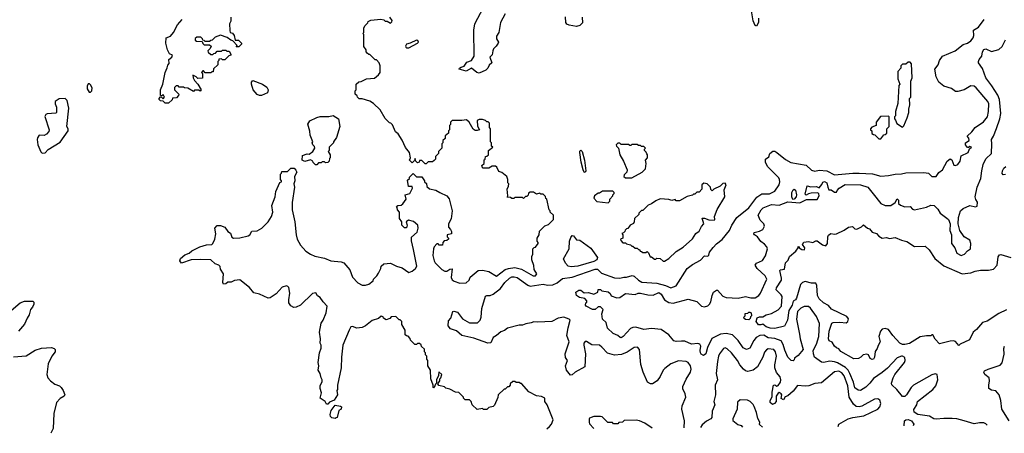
# Model space of a CAD drawing. Extents: x 2239805 to 2396427, y 665731 to 772158.
# Tile 48 of 256: x 2313711 to 2322804, y 669731 to 673552. Entities that reach past the tile are written whole.
import ezdxf

# ---------------------------------------------------------------- set-up
doc = ezdxf.new("R2010")
doc.units = 0

msp = doc.modelspace()

# ---------------------------------------------------------------- linework, layer by layer
at = {"layer": '0CON05XD'}
for points in [[(2318194, 673606), (2318150.6, 673525), (2318135.8, 673434.2), (2318115, 673400), (2318115.9, 673375.9), (2318133.3, 673345), (2318130, 673335), (2318112.7, 673307.3), (2318085.6, 673284.4), (2318079.5, 673265), (2318075, 673228.8), (2318053.3, 673205), (2318070.5, 673155), (2318048, 673132), (2318035, 673104.4), (2318015, 673086.5), (2317955, 673058.9), (2317934, 673065), (2317885, 673103.3), (2317835, 673076.2), (2317770, 673095), (2317772.5, 673105), (2317787.5, 673115), (2317815.8, 673124.2), (2317839.4, 673160.6), (2317885, 673176.2), (2317909.2, 673215), (2317904.2, 673454.2), (2317915, 673512.5), (2317993.6, 673665)], [(2320533.6, 673566.4), (2320533.8, 673525), (2320515, 673492.5), (2320505, 673500), (2320485, 673542.5), (2320470.8, 673635)], [(2315662.5, 673575), (2315661.7, 673538.3), (2315650, 673515), (2315651.7, 673451.7), (2315653.6, 673433.6), (2315676.2, 673426.2), (2315693.3, 673405), (2315701.7, 673361.7), (2315731.7, 673361.7), (2315760, 673335), (2315760, 673325), (2315735, 673300), (2315711.7, 673301.7), (2315720, 673315), (2315678.3, 673358.3), (2315661.7, 673361.7), (2315627, 673387), (2315565, 673410), (2315515, 673390), (2315488.3, 673361.7), (2315475, 673360), (2315465, 673350), (2315425, 673350), (2315415, 673360), (2315401.7, 673361.7), (2315400, 673375), (2315385, 673390), (2315348.3, 673391.7), (2315333, 673377), (2315333, 673363), (2315343, 673353), (2315395, 673350), (2315401.7, 673331.7), (2315415, 673320), (2315465, 673320), (2315478.3, 673308.3), (2315470, 673285), (2315450, 673265), (2315451.7, 673251.7), (2315475, 673230), (2315495, 673230), (2315505, 673240), (2315518.3, 673241.7), (2315535, 673260), (2315575, 673260), (2315585, 673270), (2315615, 673270), (2315625, 673260), (2315645, 673260), (2315660, 673235), (2315660, 673225), (2315641.7, 673218.3), (2315605, 673180), (2315585, 673180), (2315575, 673190), (2315551.7, 673188.3), (2315550, 673175), (2315540, 673165), (2315540, 673135), (2315501.7, 673098.3), (2315498.3, 673071.7), (2315485, 673070), (2315475, 673060), (2315425, 673060), (2315408.3, 673078.3), (2315401.7, 673078.3), (2315390, 673065), (2315400, 673055), (2315398.3, 673011.7), (2315355, 673010), (2315340, 673025), (2315311.7, 673038.3), (2315312.5, 673015), (2315325, 672990), (2315357.5, 672955), (2315387.5, 672905), (2315377, 672893), (2315365, 672900), (2315325, 672900), (2315315, 672890), (2315265, 672920), (2315233, 672923), (2315225, 672930), (2315185, 672930), (2315175, 672940), (2315155, 672940), (2315140, 672925), (2315140, 672905), (2315180, 672865), (2315178.3, 672851.7), (2315158.3, 672831.7), (2315121.7, 672828.3), (2315118.3, 672811.7), (2315085, 672780), (2315055, 672780), (2315035, 672800), (2315011.7, 672801.7), (2315000, 672815), (2315000, 672825), (2315011.7, 672838.3), (2315018.3, 672838.3), (2315035, 672820), (2315050, 672835), (2315035, 672860), (2315025, 672850), (2315011.7, 672851.7), (2315013, 672903), (2315033.8, 672955), (2315056.2, 673065), (2315073, 673107), (2315078.3, 673131.7), (2315091.7, 673148.3), (2315090, 673185), (2315117.5, 673205), (2315122.5, 673225), (2315095, 673237.5), (2315076, 673275), (2315060, 673335), (2315063.3, 673385), (2315105, 673400), (2315132.5, 673435), (2315168.1, 673505), (2315210.8, 673555)], [(2316262.3, 672162.3), (2316270, 672145), (2316250, 672105), (2316252.5, 672065), (2316242.5, 672035), (2316250, 672005), (2316227, 671863), (2316226.7, 671795), (2316253.3, 671685), (2316263.6, 671563.6), (2316272.5, 671525), (2316305, 671470), (2316352.5, 671415), (2316396.7, 671385), (2316437.3, 671367.3), (2316525, 671350), (2316585, 671324), (2316680, 671315), (2316705, 671306), (2316760.9, 671240.9), (2316785, 671172.5), (2316835, 671122.5), (2316875, 671100), (2316905, 671100), (2316935, 671110), (2316975, 671140), (2316980, 671155), (2317010, 671185), (2317025, 671210), (2317047.5, 671255), (2317050, 671275), (2317073, 671297), (2317135, 671302.5), (2317190, 671275), (2317245, 671260), (2317305, 671216.2), (2317335, 671228), (2317368, 671255), (2317378.9, 671275), (2317347.7, 671427.7), (2317328.3, 671508.3), (2317328.3, 671541.7), (2317381.4, 671588.6), (2317392, 671625), (2317386.7, 671655), (2317347.7, 671687.7), (2317300.7, 671699.3), (2317280, 671685), (2317290, 671655), (2317285, 671630), (2317265, 671630), (2317240, 671655), (2317240, 671685), (2317220, 671715), (2317220, 671775), (2317200, 671795), (2317197, 671817), (2317190, 671825), (2317203, 671837), (2317235, 671840), (2317249.3, 671850.7), (2317280, 671895), (2317270, 671935), (2317315, 671947.5), (2317340, 671995), (2317335, 672010), (2317301.7, 672011.7), (2317291.7, 672068.3), (2317310, 672085), (2317311.7, 672098.3), (2317345, 672130), (2317375, 672100), (2317425, 672100), (2317450, 672065), (2317450, 672055), (2317468.3, 672038.3), (2317471.7, 672011.7), (2317495, 671990), (2317555, 671977.5), (2317590, 671955), (2317656.4, 671926.4), (2317676.4, 671896.4), (2317706.7, 671785), (2317697, 671713), (2317670, 671665), (2317670, 671635), (2317690, 671615), (2317700, 671595), (2317700, 671575), (2317660, 671565), (2317660, 671545), (2317670, 671535), (2317670, 671525), (2317657, 671513), (2317631.7, 671508.3), (2317620, 671495), (2317615, 671470), (2317585, 671470), (2317575, 671480), (2317565, 671480), (2317540, 671455), (2317532.5, 671435), (2317527.5, 671375), (2317537.5, 671325), (2317547.5, 671305), (2317610, 671245), (2317638.3, 671228.3), (2317655, 671227.5), (2317685, 671246.7), (2317705, 671250), (2317695, 671170), (2317705, 671150), (2317725, 671136.7), (2317775, 671117.5), (2317835, 671122.5), (2317862.5, 671145), (2317872.5, 671175), (2317945.9, 671234.1), (2317985, 671239.2), (2318045, 671226.2), (2318115, 671182.5), (2318195, 671242.9), (2318225, 671253.8), (2318285, 671262.9), (2318345, 671247.5), (2318452.5, 671185), (2318473.6, 671186.4), (2318487.5, 671205), (2318462.5, 671245), (2318458.3, 671281.7), (2318440, 671335), (2318440, 671365), (2318450, 671385), (2318450, 671435), (2318461.7, 671448.3), (2318475, 671450), (2318500, 671485), (2318500, 671495), (2318490, 671505), (2318490, 671535), (2318510, 671565), (2318511.7, 671598.3), (2318561.7, 671648.3), (2318595, 671660), (2318640, 671705), (2318640, 671745), (2318610, 671775), (2318610, 671785), (2318600, 671795), (2318580, 671895), (2318571.7, 671901.7), (2318568.3, 671918.3), (2318545, 671940), (2318525, 671940), (2318515, 671950), (2318485, 671940), (2318455, 671960), (2318425, 671960), (2318411.7, 671948.3), (2318408.3, 671931.7), (2318395, 671920), (2318381.7, 671918.3), (2318365, 671900), (2318355, 671910), (2318285, 671910), (2318275, 671900), (2318255, 671900), (2318245, 671910), (2318211.7, 671911.7), (2318220, 671925), (2318212.5, 671985), (2318227, 672013), (2318230, 672035), (2318220, 672045), (2318220, 672075), (2318210, 672105), (2318165, 672140), (2318135, 672150), (2318118.3, 672188.3), (2318105, 672200), (2318075, 672200), (2318045, 672180), (2317991.7, 672181.7), (2317981.7, 672191.7), (2317980, 672205), (2318000, 672225), (2318001.7, 672258.3), (2318010, 672265), (2318011.7, 672288.3), (2318025, 672290), (2318040, 672305), (2318040, 672345), (2318080, 672375), (2318070, 672385), (2318070, 672415), (2318060, 672425), (2318060, 672545), (2318050, 672555), (2318050, 672595), (2318038.3, 672608.3), (2318025, 672610), (2318011.7, 672621.7), (2317985, 672630), (2317955, 672630), (2317935, 672620), (2317938.3, 672568.3), (2317957.5, 672535), (2317935, 672527.5), (2317918.3, 672528.3), (2317900.7, 672540.7), (2317862.5, 672605), (2317837, 672627), (2317795, 672620), (2317705, 672620), (2317690, 672605), (2317690, 672585), (2317680, 672575), (2317680, 672535), (2317670, 672525), (2317670, 672505), (2317641.7, 672478.3), (2317640, 672455), (2317620, 672435), (2317620, 672415), (2317610, 672405), (2317610, 672365), (2317580, 672335), (2317580, 672315), (2317551.7, 672288.3), (2317550, 672265), (2317538.3, 672251.7), (2317525, 672240), (2317485, 672240), (2317465, 672220), (2317455, 672220), (2317425, 672250), (2317405, 672250), (2317400, 672235), (2317385, 672230), (2317370, 672245), (2317365, 672270), (2317358.3, 672251.7), (2317335, 672230), (2317312.5, 672255), (2317320, 672275), (2317312.5, 672325), (2317275, 672370), (2317245, 672440), (2317206.4, 672496.4), (2317182.5, 672515), (2317155, 672580), (2317140, 672595), (2317125, 672600), (2317085, 672640), (2317039.3, 672719.3), (2316979.3, 672779.3), (2316945, 672800), (2316875, 672820), (2316845, 672820), (2316830, 672835), (2316828.3, 672848.3), (2316810, 672865), (2316810, 672895), (2316820, 672905), (2316820, 672955), (2316843, 672977), (2316865, 672980), (2316913, 673007), (2316987, 673013), (2317026.4, 673043.6), (2317040, 673065), (2317040, 673125), (2317030, 673155), (2317005, 673180), (2316995, 673180), (2316945, 673230), (2316935, 673230), (2316921.7, 673241.7), (2316910, 673255), (2316910, 673275), (2316890, 673305), (2316890, 673415), (2316880, 673425), (2316890, 673435), (2316890, 673475), (2316900, 673495), (2316927, 673523), (2316930, 673535), (2316953, 673547), (2317045, 673557.5), (2317075, 673550), (2317085, 673540), (2317105, 673540), (2317135, 673520), (2317148.3, 673531.7), (2317150, 673545), (2317130, 673575)], [(2319848.5, 669782.4), (2319852, 669845), (2319827.5, 669955), (2319830.8, 669985), (2319862.5, 670065), (2319857.1, 670095), (2319835, 670142.5), (2319834.4, 670165), (2319865, 670231.2), (2319906.7, 670295), (2319913.3, 670325), (2319905.6, 670355), (2319885, 670384), (2319865.6, 670395.6), (2319795, 670401.2), (2319725.8, 670374.2), (2319668.8, 670331.2), (2319653.8, 670315), (2319626.7, 670255), (2319597.5, 670215), (2319555, 670187.5), (2319538.3, 670188.3), (2319510, 670205), (2319470, 670295), (2319446.4, 670366.4), (2319436.4, 670506.4), (2319417, 670527), (2319385, 670523.3), (2319320.3, 670479.7), (2319270.3, 670459.7), (2319205, 670451.9), (2319141.3, 670471.3), (2319088.3, 670528.3), (2319065, 670543.8), (2318995, 670548.8), (2318945, 670580), (2318935, 670580), (2318922.5, 670565), (2318921.2, 670545), (2318936.7, 670465), (2318930, 670345), (2318840, 670295), (2318815, 670270), (2318798.3, 670268.3), (2318760.6, 670315), (2318752.5, 670355), (2318770, 670405), (2318752.9, 670432.9), (2318749.5, 670465), (2318785.4, 670575), (2318763.8, 670633.8), (2318776.9, 670705), (2318794.3, 670775), (2318785, 670786.9), (2318735, 670802.9), (2318684.6, 670795.4), (2318625, 670764.5), (2318495, 670758.1), (2318458.1, 670761.9), (2318435, 670750.8), (2318386.1, 670743.9), (2318355, 670728.8), (2318325, 670728.8), (2318215, 670702.5), (2318188.3, 670681.7), (2318155, 670670), (2318115.6, 670634.4), (2318084.4, 670615.6), (2318062.5, 670567.5), (2318035, 670563.8), (2317905, 670610.6), (2317795, 670635.7), (2317746.2, 670676.2), (2317690, 670695), (2317668, 670725), (2317670.5, 670769.5), (2317693.3, 670795), (2317712.5, 670855), (2317720, 670860), (2317755, 670850.8), (2317799.6, 670789.6), (2317865, 670750.8), (2317938.1, 670751.9), (2317962.5, 670775), (2317974.5, 670805.5), (2317977.8, 670885), (2318011.7, 670998.3), (2318025, 671004.3), (2318055, 671003.8), (2318083.3, 671016.7), (2318151.5, 671068.5), (2318192.2, 671125), (2318234.4, 671165), (2318255, 671176), (2318278, 671178), (2318305, 671171.1), (2318405, 671100), (2318425, 671091.8), (2318545, 671107.9), (2318585, 671099.1), (2318635, 671103.8), (2318675, 671122.1), (2318725, 671160.7), (2318815, 671172.1), (2319025, 671248.2), (2319046.2, 671246.2), (2319085, 671209.7), (2319205, 671168.8), (2319255, 671165.5), (2319290, 671175), (2319315, 671172.5), (2319368.9, 671188.9), (2319385, 671183.5), (2319424.8, 671144.8), (2319457.6, 671127.6), (2319595, 671118.2), (2319676.4, 671096.4), (2319725, 671074), (2319775, 671093.8), (2319876.7, 671255), (2319925, 671291.2), (2319999.2, 671330.8), (2320035, 671370), (2320065, 671367.5), (2320075, 671377.5), (2320083.3, 671405), (2320115, 671446.2), (2320147.9, 671482.1), (2320197.6, 671522.4), (2320266.3, 671603.7), (2320288.6, 671655), (2320334.6, 671725.4), (2320446.5, 671815), (2320518, 671912), (2320565, 671942.5), (2320635.5, 671944.5), (2320685, 671968.8), (2320724.3, 672025.7), (2320731.4, 672055), (2320729.4, 672075), (2320720.7, 672090.7), (2320616.7, 672195), (2320597.5, 672235), (2320600, 672265), (2320630, 672285), (2320637.5, 672315), (2320667, 672337), (2320685, 672336.7), (2320705, 672326.7), (2320785, 672260), (2320832.3, 672232.3), (2320975, 672206.7), (2321025, 672161.2), (2321055, 672153.8), (2321095, 672162.9), (2321165, 672154.4), (2321235, 672119.4), (2321404.5, 672134.5), (2321465, 672134.4), (2321586.9, 672126.9), (2321665, 672106), (2321735, 672111.4), (2321795.8, 672125.8), (2321855, 672128.1), (2321895, 672137.1), (2322061.7, 672141.7), (2322105, 672133.3), (2322135, 672103.8), (2322175, 672103.8), (2322198.8, 672141.2), (2322233.6, 672166.4), (2322276.7, 672245), (2322303.6, 672266.4), (2322318.3, 672258.3), (2322339.5, 672209.5), (2322355, 672206), (2322376, 672215), (2322397.5, 672245), (2322405, 672293.3), (2322470, 672325), (2322481.7, 672358.3), (2322500, 672375), (2322485, 672380), (2322475, 672370), (2322465, 672370), (2322446.7, 672395), (2322447, 672413), (2322480, 672435), (2322476.7, 672456.7), (2322460, 672475), (2322503.9, 672516.1), (2322533.8, 672555), (2322613, 672607), (2322648, 672655), (2322658.6, 672705), (2322660.8, 672775), (2322652.5, 672795), (2322545, 672924), (2322525, 672939.2), (2322495, 672942.5), (2322435, 672904.2), (2322375, 672888.8), (2322355, 672890), (2322315.6, 672915.6), (2322245, 672937.5), (2322199.2, 672975), (2322174.4, 673024.4), (2322161.9, 673095), (2322192.5, 673135), (2322205.6, 673175), (2322235, 673214.3), (2322350, 673265), (2322425, 673323.8), (2322465.5, 673334.5), (2322495, 673356.7), (2322516.7, 673385), (2322523.3, 673405), (2322520, 673455), (2322565, 673482.5), (2322617.5, 673555)], [(2318905.8, 673574.2), (2318908, 673522), (2318885, 673499.2), (2318855, 673489.2), (2318785, 673500.8), (2318765, 673512), (2318755.8, 673525), (2318752.6, 673577.4)], [(2317285, 673291.9), (2317305, 673292.7), (2317385.5, 673334.5), (2317392.9, 673345), (2317388.8, 673358.8), (2317375, 673363.3), (2317316.2, 673333.8), (2317284.6, 673325.4), (2317275, 673307.5), (2317277.9, 673297.9), (2317285, 673291.9)], [(2322646.8, 669807), (2322635, 669820), (2322615, 669826.7), (2322575, 669826.7), (2322525, 669817.5), (2322432.5, 669847.5), (2322365, 669864), (2322322.7, 669867.3), (2322245, 669869.2), (2322175, 669861.2), (2322155, 669866.2), (2322115, 669890), (2322005, 669903.3), (2321972.5, 669925), (2321968.3, 669951.7), (2321997, 669993), (2322002.5, 670025), (2322143.3, 670135), (2322171.2, 670168.8), (2322191.2, 670225), (2322183, 670273), (2322165, 670280), (2322135, 670270), (2321965, 670176), (2321943.8, 670155), (2321902.5, 670085), (2321885, 670070), (2321865, 670070), (2321812.5, 670135), (2321765, 670180), (2321762.5, 670195), (2321776.7, 670245), (2321793.3, 670275), (2321881.2, 670385), (2321888.8, 670405), (2321885, 670430), (2321865, 670443.3), (2321855, 670443.3), (2321815, 670428), (2321725, 670334), (2321677.9, 670292.1), (2321595, 670236.2), (2321564, 670195), (2321525, 670158.8), (2321475, 670126.7), (2321455, 670128.8), (2321425, 670150), (2321411.5, 670205), (2321379.1, 670285), (2321362, 670315), (2321338.8, 670338.8), (2321265, 670381.6), (2321235, 670392.4), (2321194, 670396), (2321135, 670384.6), (2321115, 670388.5), (2321051.4, 670435), (2321041.1, 670465), (2321040, 670495), (2321068.9, 670555), (2321092.9, 670625), (2321097.8, 670745), (2321071.3, 670811.3), (2321015, 670887.5), (2320995, 670902.5), (2320955, 670902.9), (2320925, 670888.5), (2320894.6, 670855), (2320885.5, 670785), (2320912.7, 670647.3), (2320918, 670605), (2320946.7, 670505), (2320900.6, 670449.4), (2320867.5, 670425), (2320865, 670410), (2320855, 670400), (2320837.5, 670405), (2320805.9, 670435.9), (2320777.9, 670497.9), (2320762.8, 670552.8), (2320744.5, 670584.5), (2320685, 670606.5), (2320625, 670613.8), (2320585, 670636.2), (2320545.5, 670634.5), (2320513.2, 670616.8), (2320490.3, 670589.7), (2320455, 670516.7), (2320425, 670504), (2320391.3, 670521.3), (2320347.4, 670587.4), (2320295, 670642), (2320235, 670653.1), (2320182.6, 670647.4), (2320104.5, 670605.5), (2320062.9, 670525), (2320048, 670465), (2320025, 670448.8), (2320005, 670463.3), (2319999.2, 670475), (2319995.7, 670495), (2320002.9, 670535), (2319991.2, 670555), (2319975, 670559.4), (2319915, 670555.7), (2319855, 670582.5), (2319823.6, 670583.6), (2319775, 670579.2), (2319753.3, 670585), (2319705, 670641.4), (2319635, 670689.1), (2319545, 670700.5), (2319475, 670690.8), (2319402.3, 670712.3), (2319375, 670710), (2319351.2, 670698.8), (2319286, 670625), (2319265, 670614), (2319256.1, 670616.1), (2319235.7, 670635.7), (2319192.1, 670652.1), (2319141.2, 670701.2), (2319126.7, 670755), (2319094.2, 670784.2), (2319088.8, 670835), (2319100, 670875), (2319075, 670900), (2319055, 670900), (2319026.4, 670873.6), (2319000, 670875), (2318942.5, 670905), (2318937.5, 670915), (2318940, 670935), (2318948.3, 670941.7), (2318950, 670955), (2318930, 670975), (2318880, 670985), (2318852.5, 671005), (2318847.5, 671035), (2318875, 671053.3), (2318895, 671052.5), (2318925, 671030), (2318965, 671032.5), (2319015, 671017.5), (2319050, 671035), (2319055, 671060), (2319075, 671060), (2319088.3, 671048.3), (2319145, 671036.7), (2319165, 671022.5), (2319175, 671002.5), (2319225, 670983.8), (2319253.9, 670986.1), (2319305, 671022.5), (2319395, 671012.5), (2319423.6, 671026.4), (2319445, 671026.7), (2319511.7, 671011.7), (2319562.3, 671007.7), (2319615, 671032.5), (2319635, 671018), (2319665, 670963.8), (2319705, 670940), (2319745, 670934.3), (2319885, 670970), (2319965, 670949.2), (2320007, 670907), (2320035, 670900.6), (2320065, 670909.4), (2320082.9, 670925), (2320094.4, 670945), (2320105.7, 671004.3), (2320118, 671035), (2320145, 671053.8), (2320155, 671053.3), (2320205, 670998), (2320235, 670987.1), (2320345, 670980.8), (2320415, 670995.8), (2320465, 670982.2), (2320505, 670982.9), (2320536, 671005), (2320552.5, 671025), (2320612, 671155), (2320596, 671185), (2320522.1, 671252.1), (2320503.8, 671285), (2320517.3, 671302.7), (2320572.4, 671327.6), (2320600.3, 671369.7), (2320616, 671435), (2320611.2, 671455), (2320589.2, 671479.2), (2320555, 671503.8), (2320525, 671546.7), (2320497.5, 671565), (2320492.5, 671575), (2320495, 671586.7), (2320545, 671597.5), (2320573.8, 671615), (2320589.2, 671645), (2320585, 671666.7), (2320551.2, 671701.2), (2320530, 671745), (2320557.5, 671795), (2320576.4, 671813.6), (2320654.5, 671845.5), (2320725, 671837.5), (2320805, 671870), (2320915, 671860), (2320978.8, 671891.2), (2321075, 671891.9), (2321093.1, 671925), (2321092, 671942), (2321081.7, 671951.7), (2321021.7, 671948.3), (2320995, 671942.5), (2320975, 671930), (2320965, 671940), (2320985, 672016.2), (2321017.7, 672007.7), (2321071.2, 672011.2), (2321095, 672000), (2321120, 672030), (2321128.3, 672051.7), (2321145, 672055.8), (2321166, 672045), (2321173.6, 672003.6), (2321185, 671980), (2321205, 671980), (2321235, 671960), (2321255, 671960), (2321260, 671975), (2321280, 671995), (2321335, 672030), (2321475, 672025.7), (2321545, 672004), (2321593.4, 671943.4), (2321665, 671853.8), (2321703, 671837), (2321755, 671836.7), (2321796.7, 671863.3), (2321815, 671896.2), (2321826.7, 671885), (2321827.5, 671855), (2321845, 671840), (2321885, 671823.3), (2321935, 671826.2), (2321955, 671801.2), (2321974.2, 671794.2), (2322085, 671818.8), (2322125, 671840), (2322156.1, 671836.1), (2322191.2, 671801.2), (2322211.2, 671765), (2322275, 671720), (2322287.5, 671705), (2322304, 671665), (2322302.5, 671605), (2322316.7, 671565), (2322316.7, 671485), (2322346.2, 671445), (2322366.7, 671395), (2322405, 671373.3), (2322437.5, 671385), (2322465, 671417.5), (2322492.5, 671435), (2322496.7, 671485), (2322485.9, 671515.9), (2322435, 671546.7), (2322393.8, 671605), (2322378.8, 671665), (2322381.2, 671725), (2322401.2, 671785), (2322425, 671807.5), (2322485, 671836.2), (2322537, 671823), (2322555, 671830), (2322556.7, 671865), (2322540.5, 671890.5), (2322536.7, 671916.7), (2322552.9, 672005), (2322588.6, 672085), (2322595.5, 672155), (2322610, 672215), (2322634.7, 672265.3), (2322685.9, 672315.9), (2322690.6, 672405), (2322685.7, 672445), (2322704.5, 672475.5), (2322733, 672547), (2322764.6, 672635.4), (2322772.9, 672685), (2322758.8, 672815), (2322744.7, 672854.7), (2322690.6, 672940.6), (2322632.5, 673015), (2322602.6, 673102.6), (2322567.5, 673155), (2322567, 673167), (2322571.2, 673185), (2322596.2, 673215), (2322604.2, 673255.8), (2322615, 673276.2), (2322635, 673282), (2322685, 673258.6), (2322755, 673275.8), (2322784.6, 673305.4), (2322814.6, 673365.4)], [(2321865, 672560), (2321877, 672573), (2321907.5, 672645), (2321922.5, 672695), (2321922.5, 672725), (2321932.5, 672765), (2321930, 672825), (2321940, 672835), (2321942.5, 672985), (2321952.5, 673015), (2321947.5, 673145), (2321935, 673160), (2321915, 673160), (2321895, 673140), (2321865, 673140), (2321850, 673125), (2321850, 673105), (2321820, 673075), (2321820, 673005), (2321840, 672955), (2321830, 672945), (2321821.7, 672778.3), (2321800, 672705), (2321800, 672665), (2321790, 672655), (2321790, 672635), (2321800, 672625), (2321811.7, 672591.7), (2321865, 672560)], [(2315945, 672852.5), (2315925, 672852.5), (2315905, 672862.5), (2315867.5, 672905), (2315852.5, 672955), (2315852.5, 672975), (2315865, 672990), (2315955, 672957.5), (2315995, 672930), (2316007.5, 672905), (2316000, 672875), (2315945, 672852.5)], [(2314351.7, 672881.7), (2314365, 672882.5), (2314377.5, 672895), (2314381.7, 672921.7), (2314365, 672950), (2314355, 672960), (2314345, 672960), (2314333, 672937), (2314333, 672913), (2314351.7, 672881.7)], [(2313918.3, 672318.3), (2313945, 672322.5), (2313975, 672352.5), (2314085, 672420), (2314160, 672525), (2314160, 672545), (2314147.5, 672565), (2314166.2, 672735), (2314150, 672805), (2314130, 672825), (2314075, 672822.5), (2314040, 672795), (2314037.5, 672775), (2314052.5, 672745), (2314050, 672695), (2314045, 672690), (2313965, 672682.5), (2313952.5, 672675), (2313943.6, 672656.4), (2313982.5, 672535), (2313981.7, 672518.3), (2313960, 672495), (2313937, 672483), (2313890, 672485), (2313875, 672460), (2313873.3, 672445), (2313877.5, 672395), (2313905, 672330), (2313918.3, 672318.3)], [(2316455, 672210), (2316441.7, 672211.7), (2316421.7, 672231.7), (2316420, 672245), (2316397, 672257), (2316345, 672243.3), (2316320, 672255), (2316321.7, 672298.3), (2316365, 672312.5), (2316385, 672310), (2316420, 672335), (2316437.5, 672365), (2316435, 672380), (2316420, 672395), (2316413, 672413), (2316417.5, 672425), (2316392.5, 672485), (2316391.7, 672521.7), (2316373, 672587), (2316390.7, 672619.3), (2316455, 672650), (2316485, 672657.5), (2316565, 672657.5), (2316605, 672667.5), (2316657, 672637), (2316667.5, 672565), (2316637, 672463), (2316610, 672425), (2316610, 672415), (2316570, 672375), (2316570, 672345), (2316560, 672335), (2316580, 672305), (2316580, 672275), (2316571.7, 672268.3), (2316570, 672245), (2316558.3, 672231.7), (2316535, 672230), (2316525, 672240), (2316505, 672240), (2316495, 672230), (2316471.7, 672228.3), (2316455, 672210)], [(2321665, 672450), (2321691.7, 672488.3), (2321705, 672490), (2321720, 672505), (2321720, 672545), (2321740, 672565), (2321740, 672655), (2321735, 672660), (2321661.7, 672658.3), (2321620, 672605), (2321620, 672575), (2321581.7, 672558.3), (2321570, 672545), (2321570, 672535), (2321580, 672525), (2321581.7, 672501.7), (2321595, 672490), (2321608.3, 672488.3), (2321645, 672450), (2321665, 672450)], [(2319305, 672090), (2319365, 672092.5), (2319460, 672145), (2319490, 672175), (2319497.5, 672225), (2319490, 672255), (2319510, 672275), (2319510, 672305), (2319501.7, 672311.7), (2319498.3, 672328.3), (2319480, 672345), (2319480, 672355), (2319490, 672365), (2319475, 672380), (2319455, 672380), (2319445, 672390), (2319425, 672390), (2319415, 672400), (2319365, 672400), (2319355, 672390), (2319345, 672390), (2319335, 672400), (2319265, 672400), (2319255, 672410), (2319235, 672410), (2319220, 672395), (2319223, 672383), (2319240, 672365), (2319253, 672303), (2319287.5, 672245), (2319320, 672165), (2319317.5, 672145), (2319295, 672120), (2319290, 672105), (2319305, 672090)], [(2318935, 672141.9), (2318925, 672143.5), (2318915, 672164.2), (2318896.5, 672235), (2318883.6, 672325), (2318885, 672338), (2318895, 672347.3), (2318906.8, 672335), (2318926, 672255), (2318938.2, 672155), (2318935, 672141.9)], [(2318579.5, 669771.3), (2318605, 669792.5), (2318622.5, 669815), (2318636.7, 669855), (2318583.3, 669995), (2318562.5, 670025), (2318560, 670055), (2318531.7, 670071.7), (2318485, 670077.5), (2318413, 670113), (2318345, 670190), (2318335, 670190), (2318325, 670200), (2318295, 670200), (2318285, 670210), (2318265, 670210), (2318241.7, 670188.3), (2318240, 670175), (2318228.3, 670161.7), (2318215, 670160), (2318195, 670140), (2318185, 670140), (2318130, 670085), (2318127, 670063), (2318095, 669990), (2318085, 669980), (2318045, 669970), (2318025, 669950), (2317995, 669950), (2317985, 669960), (2317935, 669950), (2317890, 669995), (2317880, 670025), (2317865, 670040), (2317825, 670040), (2317810, 670055), (2317810, 670065), (2317768.3, 670108.3), (2317735, 670110), (2317685, 670137.5), (2317648.3, 670148.3), (2317635, 670160), (2317583, 670173), (2317571.7, 670188.3), (2317590, 670215), (2317590, 670235), (2317600, 670245), (2317610, 670275), (2317581.7, 670298.3), (2317580, 670265), (2317560, 670225), (2317560, 670195), (2317550, 670185), (2317540, 670155), (2317535, 670150), (2317530, 670155), (2317530, 670175), (2317508.8, 670235), (2317506.2, 670315), (2317480, 670355), (2317480, 670405), (2317470, 670415), (2317470, 670445), (2317460, 670455), (2317460, 670475), (2317450, 670485), (2317448.3, 670508.3), (2317421.7, 670531.7), (2317418.3, 670548.3), (2317405, 670560), (2317385, 670560), (2317375, 670550), (2317361.7, 670551.7), (2317321.7, 670591.7), (2317318.3, 670608.3), (2317298.3, 670628.3), (2317285, 670630), (2317271.7, 670641.7), (2317270, 670685), (2317240, 670735), (2317240, 670765), (2317225, 670780), (2317215, 670780), (2317185, 670810), (2317143, 670807), (2317128.3, 670791.7), (2317095, 670780), (2317070, 670795), (2317068.3, 670808.3), (2317048.3, 670811.7), (2317025, 670792.5), (2316965, 670773.3), (2316905, 670723.8), (2316875, 670708.8), (2316825, 670702.5), (2316785, 670718.8), (2316770, 670715), (2316752.5, 670685), (2316696.7, 670545), (2316683.3, 670435), (2316680, 670335), (2316647.5, 670175), (2316647.5, 670135), (2316640, 670125), (2316646.7, 670085), (2316614.2, 670035.8), (2316571.7, 670018.3), (2316558.3, 670001.7), (2316545, 670000), (2316532.5, 670025), (2316487.5, 670055), (2316498.8, 670105), (2316486.7, 670145), (2316487, 670173), (2316503.6, 670206.4), (2316503.8, 670225), (2316494, 670244), (2316486.7, 670285), (2316467.5, 670315), (2316472.5, 670355), (2316466.7, 670385), (2316478.8, 670475), (2316496.4, 670516.4), (2316496.4, 670546.4), (2316487.5, 670565), (2316490, 670605), (2316478.8, 670665), (2316495, 670750), (2316512.5, 670775), (2316542.5, 670845), (2316550, 670905), (2316513.3, 670945), (2316487.5, 670985), (2316460.7, 671000.7), (2316445, 671027.5), (2316415, 671023.3), (2316305, 670916), (2316265, 670895.7), (2316243, 670893), (2316215, 670910), (2316197.3, 670937.3), (2316195.8, 670965), (2316205.6, 671025), (2316197, 671077), (2316188.3, 671088.3), (2316175, 671092.5), (2316135, 671080), (2316080.3, 671019.7), (2316025, 670982.5), (2316005, 670979.2), (2315925, 671015.8), (2315875, 671028.8), (2315835, 671078.8), (2315745, 671150), (2315695, 671142.5), (2315665, 671126.7), (2315633.6, 671126.4), (2315615, 671112.5), (2315595, 671110), (2315587.5, 671125), (2315593, 671203), (2315567, 671247), (2315561.7, 671271.7), (2315550, 671285), (2315515, 671297.5), (2315475, 671332.5), (2315385, 671338), (2315296.1, 671333.9), (2315205, 671302.5), (2315191.2, 671325), (2315196.7, 671345), (2315235, 671381.2), (2315275, 671396.7), (2315302.3, 671417.7), (2315376.4, 671453.6), (2315435, 671472), (2315485, 671476.7), (2315495, 671483.3), (2315513.8, 671525), (2315523.3, 671575), (2315513.6, 671626.4), (2315535, 671650), (2315565, 671652), (2315605, 671636.7), (2315634.1, 671594.1), (2315659.3, 671579.3), (2315671.7, 671541.7), (2315685, 671533.3), (2315745, 671536.7), (2315820, 671555), (2315836.4, 671563.6), (2315855, 671600), (2315905, 671602.5), (2315947.5, 671625), (2316005, 671683.3), (2316037.5, 671735), (2316048.6, 671775), (2316041.2, 671835), (2316071.2, 671915), (2316076.2, 671965), (2316113, 672047), (2316130, 672055), (2316130, 672065), (2316120, 672075), (2316120, 672125), (2316130, 672135), (2316131.7, 672148.3), (2316185, 672150), (2316215, 672180), (2316245, 672180), (2316262.3, 672162.3)], [(2322815, 672122.5), (2322795, 672120), (2322785, 672130), (2322787.5, 672155), (2322800.7, 672179.3), (2322817.5, 672195)], [(2319665, 671320), (2319706.7, 671345), (2319775, 671410), (2319838.8, 671451.2), (2319925, 671527.5), (2319955, 671577.5), (2319985, 671600), (2320007, 671643), (2320030, 671665), (2320015, 671720), (2320035, 671720), (2320075, 671702.5), (2320125, 671700), (2320130, 671705), (2320127.5, 671735), (2320151.2, 671798.8), (2320222.5, 671915), (2320218.3, 671981.7), (2320236.7, 672025), (2320225, 672042.5), (2320205, 672040), (2320180, 672015), (2320123, 671987), (2320105, 671970), (2320093, 671983), (2320090, 672005), (2320060, 672035), (2320028.3, 672041.7), (2320012.5, 672025), (2320010, 671985), (2319985, 671960), (2319965, 671960), (2319945, 671940), (2319935, 671940), (2319925, 671930), (2319875, 671920), (2319805, 671880), (2319775, 671880), (2319765, 671890), (2319735, 671882.5), (2319705, 671892.5), (2319625, 671896.7), (2319585, 671880), (2319545, 671850), (2319515, 671840), (2319465, 671790), (2319455, 671790), (2319441.7, 671778.3), (2319430, 671765), (2319428.3, 671751.7), (2319390, 671715), (2319387.5, 671685), (2319380, 671670), (2319350, 671655), (2319328.3, 671621.7), (2319315, 671620), (2319301.7, 671608.3), (2319300, 671595), (2319288.3, 671581.7), (2319271.7, 671578.3), (2319280, 671565), (2319280, 671535), (2319260, 671525), (2319261.7, 671511.7), (2319281.7, 671491.7), (2319305, 671490), (2319315, 671480), (2319351.7, 671471.7), (2319365, 671460), (2319375, 671460), (2319395, 671440), (2319415, 671440), (2319425, 671430), (2319435, 671430), (2319440, 671415), (2319455, 671410), (2319465, 671400), (2319495, 671400), (2319505, 671410), (2319518.3, 671398.3), (2319535, 671360), (2319545, 671360), (2319575, 671340), (2319585, 671340), (2319595, 671350), (2319625, 671347.5), (2319655, 671320), (2319665, 671320)], [(2320852, 671892), (2320840.9, 671915), (2320842.8, 671957.2), (2320855, 671981.2), (2320865, 671986), (2320875, 671976.7), (2320884.4, 671935), (2320881.9, 671915), (2320865, 671893.3), (2320852, 671892)], [(2319145, 671860), (2319160, 671875), (2319160, 671895), (2319190, 671925), (2319190, 671935), (2319200, 671945), (2319200, 671955), (2319188.3, 671968.3), (2319093, 671967), (2319065, 671950), (2319055, 671950), (2319020, 671925), (2319013, 671903), (2319041.7, 671871.7), (2319145, 671860)], [(2322825, 670870.8), (2322755, 670838.6), (2322645, 670765.7), (2322603.3, 670755), (2322548.7, 670691.3), (2322518, 670665), (2322483.8, 670595), (2322396.4, 670553.6), (2322385, 670542.5), (2322355, 670580), (2322336.2, 670586.2), (2322305, 670583.8), (2322205, 670557.5), (2322165, 670600), (2322145, 670640), (2322135, 670640), (2322125, 670630), (2322085, 670632.5), (2322028.3, 670621.7), (2321929.1, 670560.9), (2321885, 670550.4), (2321865, 670551.8), (2321840.6, 670565), (2321773.6, 670633.6), (2321735, 670690), (2321705, 670700), (2321677.3, 670692.7), (2321660, 670675), (2321646.7, 670625), (2321656.7, 670575), (2321638, 670542), (2321630, 670515), (2321612, 670488), (2321605.6, 670434.4), (2321595, 670416.7), (2321585, 670413.8), (2321565, 670422.5), (2321550, 670455), (2321535, 670462.5), (2321500, 670455), (2321480, 670435), (2321456.4, 670423.6), (2321415, 670420), (2321295, 670486.7), (2321275, 670512.5), (2321255, 670520), (2321237, 670537), (2321215, 670572.5), (2321186.1, 670586.1), (2321180, 670605), (2321186.9, 670675), (2321212.1, 670747.9), (2321225, 670756), (2321285, 670759.2), (2321345, 670752.5), (2321360, 670765), (2321365, 670790), (2321351.2, 670811.2), (2321208.3, 670878.3), (2321180.9, 670910.9), (2321135, 670937.1), (2321095, 670972.9), (2321079.5, 671005), (2321074.4, 671095), (2321065, 671118.8), (2321025, 671119.4), (2320965, 671133.6), (2320940, 671125), (2320921.4, 671105), (2320885, 670978.8), (2320875, 670964.2), (2320855, 670953.3), (2320844.3, 670915), (2320815.6, 670865), (2320800.8, 670775), (2320775, 670720), (2320685, 670699.2), (2320641.7, 670701.7), (2320605, 670713.3), (2320575, 670740), (2320555, 670732.5), (2320535, 670733.3), (2320512.5, 670765), (2320523, 670797), (2320543.6, 670806.4), (2320575, 670806.7), (2320605, 670826.7), (2320655, 670838.8), (2320715, 670872.5), (2320747.5, 670905), (2320754.2, 670995), (2320745, 671011.2), (2320696.4, 671056.4), (2320700.8, 671075), (2320747.1, 671145), (2320747.5, 671165), (2320730, 671235), (2320738.3, 671241.7), (2320773, 671247), (2320783.3, 671305), (2320808.3, 671331.7), (2320820, 671365), (2320880, 671415), (2320900, 671445), (2320901.7, 671458.3), (2320910, 671455), (2320910, 671445), (2320935, 671430), (2320960, 671425), (2320962.5, 671445), (2320940, 671475), (2320953.9, 671496.1), (2320995, 671502.5), (2321035, 671492.5), (2321065, 671510), (2321075, 671508.8), (2321125, 671470.8), (2321155.8, 671464.2), (2321172, 671485), (2321173.3, 671545), (2321180, 671560), (2321202.5, 671577.5), (2321235, 671570), (2321255, 671572.5), (2321325, 671607.5), (2321365, 671636.7), (2321401.7, 671641.7), (2321425, 671620), (2321441.7, 671618.3), (2321485, 671640), (2321505, 671657.5), (2321540, 671625), (2321559.3, 671619.3), (2321585, 671590), (2321625, 671576.7), (2321645, 671553.3), (2321675, 671533.3), (2321715, 671540), (2321745, 671530), (2321795, 671540), (2321854.2, 671514.2), (2321905, 671504.2), (2321975, 671457.5), (2322075, 671459.2), (2322110, 671425), (2322162.9, 671345), (2322245, 671277.5), (2322415.5, 671205.5), (2322495, 671213.6), (2322535, 671228.9), (2322585, 671236.9), (2322658.3, 671238.3), (2322703.4, 671246.6), (2322738.6, 671285), (2322747.7, 671362.3), (2322761.2, 671378.8), (2322771.7, 671381.7), (2322865, 671355.7)], [(2318805, 671267.8), (2318776.7, 671275), (2318751.7, 671301.7), (2318733.6, 671343.6), (2318786.2, 671435), (2318788.6, 671505), (2318800.3, 671539.7), (2318815, 671557.5), (2318825.9, 671555.9), (2318855, 671517.5), (2318885, 671516), (2318985, 671440), (2319047.5, 671355), (2319040, 671335), (2319015, 671317.7), (2318865, 671274.1), (2318805, 671267.8)], [(2313632.5, 670865), (2313715, 670937.5), (2313755, 670952.5), (2313831.7, 670951.7), (2313841.7, 670941.7), (2313842.5, 670925), (2313830, 670895), (2313810, 670875), (2313800, 670825), (2313780, 670795), (2313755, 670740), (2313700, 670675)], [(2320445, 670780), (2320413, 670783), (2320401.7, 670791.7), (2320400, 670805), (2320410, 670815), (2320411.7, 670838.3), (2320435, 670840), (2320445, 670850), (2320455, 670850), (2320467.5, 670845), (2320470, 670815), (2320461.7, 670808.3), (2320458.3, 670791.7), (2320445, 670780)], [(2322850.5, 669845), (2322781.1, 669955), (2322772.1, 670035), (2322755.4, 670085), (2322725, 670122.9), (2322685, 670130), (2322662, 670145), (2322660, 670175), (2322668.8, 670215), (2322663.8, 670245), (2322624.3, 670274.3), (2322616.2, 670295), (2322622.7, 670307.3), (2322655, 670323.8), (2322765, 670362), (2322785, 670382), (2322803.6, 670463.6), (2322800, 670515), (2322805.8, 670535)], [(2313655, 670438.8), (2313772.3, 670447.7), (2313855, 670500), (2313913.6, 670516.4), (2314005, 670523.3), (2314030, 670515), (2314040, 670505), (2314040, 670485), (2314007.5, 670445), (2313973, 670373), (2313961.2, 670275), (2313971.2, 670245), (2313996.7, 670215), (2314035, 670186.2), (2314078.8, 670168.8), (2314095, 670153.3), (2314113.8, 670125), (2314126.7, 670085), (2314122.5, 670075), (2314085, 670052.9), (2314050.5, 670015), (2314026.5, 669915), (2314020.9, 669775), (2314000, 669731)], [(2321270, 669794.9), (2321277.5, 669815), (2321362.5, 669865), (2321405, 669878.6), (2321507.2, 669892.8), (2321635, 669954.5), (2321654.3, 669975), (2321664.2, 670005), (2321655, 670036.7), (2321635, 670048.8), (2321605, 670046), (2321487.9, 669982.1), (2321463.6, 669976.4), (2321435, 669979.6), (2321411.5, 670001.5), (2321372.4, 670065), (2321358.9, 670168.9), (2321325, 670261.4), (2321305, 670290.6), (2321275, 670305.5), (2321235, 670299.2), (2321115, 670197.5), (2321055, 670191.1), (2321000.5, 670169.5), (2320965, 670165.6), (2320895, 670172.5), (2320855, 670120), (2320805, 670077.5), (2320781.7, 670068.3), (2320765, 670040), (2320743, 670053), (2320750, 670085), (2320742.5, 670095), (2320725, 670106.7), (2320715, 670102.5), (2320697.5, 670075), (2320697.5, 670025), (2320682.5, 670005), (2320665, 669997.5), (2320643.3, 670015), (2320642.5, 670035), (2320661.7, 670068.3), (2320659.3, 670110.7), (2320672.5, 670175), (2320685, 670180), (2320705, 670167.5), (2320715, 670172.5), (2320736.1, 670203.9), (2320741.2, 670225), (2320733.6, 670253.6), (2320701.7, 670291.7), (2320685.6, 670335), (2320684.5, 670365), (2320699.5, 670445), (2320692.2, 670482.2), (2320676.2, 670506.2), (2320625, 670510), (2320607, 670503), (2320589.7, 670480.3), (2320575.7, 670435), (2320524, 670345), (2320485, 670313.8), (2320436.8, 670303.2), (2320415, 670308.1), (2320395.7, 670325), (2320360.8, 670365), (2320339.2, 670405), (2320285, 670476), (2320245, 670512), (2320225, 670520), (2320210, 670515), (2320173.8, 670466.2), (2320165.6, 670445), (2320154.5, 670395), (2320144.4, 670285), (2320155.5, 670225), (2320133.3, 670175), (2320136, 670085), (2320123.3, 670025), (2320130, 669995), (2320105.9, 669934.1), (2320102.3, 669877.7), (2320095, 669863.3), (2320055, 669842.5), (2320015, 669810), (2320000.1, 669783.7)], [(2316625, 669867.5), (2316595, 669872.5), (2316582.5, 669885), (2316577.5, 669905), (2316588.8, 669941.2), (2316625, 669990), (2316675, 669982.5), (2316682.5, 669975), (2316680, 669955), (2316658.3, 669941.7), (2316641.7, 669878.3), (2316635, 669872.5), (2316625, 669867.5)], [(2320571.8, 669788.8), (2320543, 669813), (2320547.5, 669835), (2320528, 669868), (2320515.9, 669924.1), (2320495, 669977.5), (2320485, 669997.5), (2320457.5, 670025), (2320433, 670037), (2320365, 670040), (2320341.7, 670018.3), (2320337, 669953), (2320297.5, 669865), (2320298.3, 669848.3), (2320343.9, 669813.9), (2320373, 669803), (2320388, 669787.2)], [(2319551.7, 669779.8), (2319486.1, 669826.1), (2319435, 669847.5), (2319405, 669852.5), (2319295, 669850), (2319277, 669833), (2319245, 669830), (2319235, 669820), (2319195, 669820), (2319185, 669830), (2319141.7, 669831.7), (2319091.7, 669881.7), (2319075, 669887.5), (2319035, 669887.5), (2319013.6, 669886.4), (2318975, 669870), (2318970, 669865), (2318970, 669835), (2318975, 669820), (2319014.7, 669775.1)], [(2321878.3, 669800.3), (2321881.9, 669845), (2321894.4, 669855.6), (2321915, 669859.2), (2321947.3, 669847.3), (2321967.5, 669815), (2321963.7, 669801)]]:
    msp.add_lwpolyline(points, dxfattribs=at)

doc.saveas('drawing.dxf')
